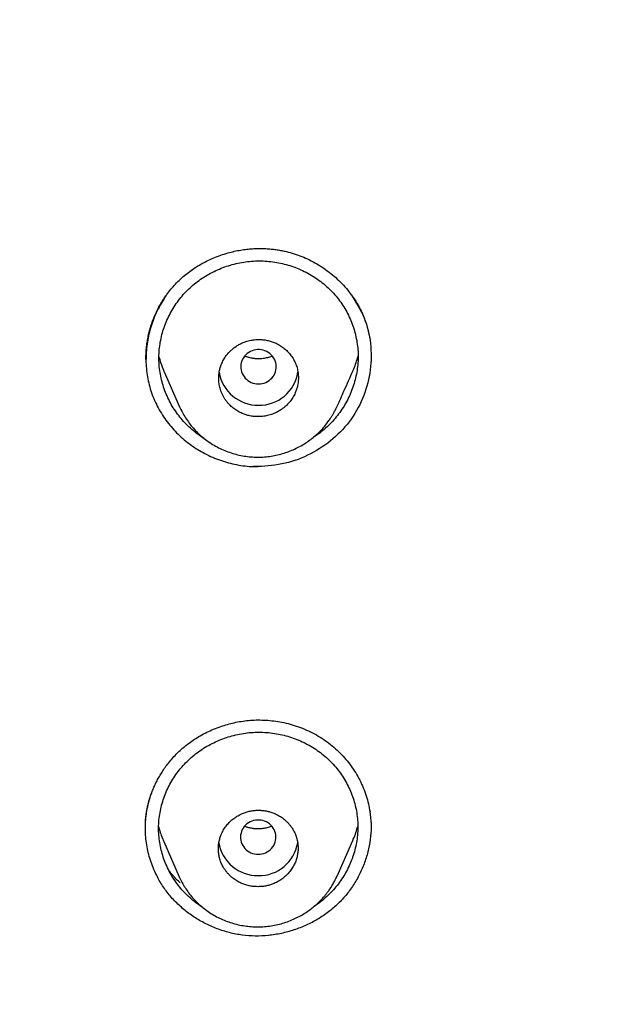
# Model space of a CAD drawing. Header units: millimetres. Extents: x 8 to 601, y 12 to 948.
# Tile 96 of 125: x 319 to 332, y 867 to 889. Entities that reach past the tile are written whole.
import ezdxf

# ---------------------------------------------------------------- set-up
doc = ezdxf.new("R2010")
doc.units = ezdxf.units.MM

msp = doc.modelspace()

# ---------------------------------------------------------------- linework, layer by layer
at = {"color": 7, "linetype": 'Continuous', "lineweight": 30}
for p, q in [((321.963, 881.215), (322.313, 880.421)), ((325.871, 880.438), (325.869, 880.434)), ((324.081, 879.071), (323.984, 879.074)), ((321.953, 870.605), (322.304, 869.808)), ((325.867, 869.818), (326.225, 870.63)), ((322.307, 869.802), (322.305, 869.806))]:
    msp.add_line(p, q, dxfattribs=at)
at = {"color": 7, "linetype": 'Continuous', "lineweight": 30, "flags": 128}
for points in [[(324.094, 880.941), (324.137, 880.943), (324.179, 880.949), (324.22, 880.96), (324.26, 880.975), (324.297, 880.994), (324.333, 881.017), (324.366, 881.043), (324.395, 881.073), (324.422, 881.105), (324.444, 881.14), (324.463, 881.177), (324.477, 881.216), (324.487, 881.255), (324.493, 881.296), (324.494, 881.337), (324.491, 881.378), (324.483, 881.419), (324.471, 881.458), (324.454, 881.496), (324.433, 881.532), (324.409, 881.566), (324.381, 881.597), (324.35, 881.625), (324.315, 881.649), (324.279, 881.67), (324.24, 881.687), (324.2, 881.7), (324.158, 881.709), (324.116, 881.713), (324.073, 881.713), (324.031, 881.709), (323.989, 881.7), (323.949, 881.687), (323.91, 881.67), (323.873, 881.649), (323.839, 881.625), (323.808, 881.597), (323.78, 881.566), (323.755, 881.532), (323.735, 881.496), (323.718, 881.458), (323.706, 881.419), (323.698, 881.378), (323.694, 881.337), (323.696, 881.296), (323.701, 881.255), (323.711, 881.216), (323.726, 881.177), (323.744, 881.14), (323.767, 881.105), (323.793, 881.073), (323.823, 881.043), (323.856, 881.017), (323.891, 880.994), (323.929, 880.975), (323.969, 880.96), (324.01, 880.949), (324.052, 880.943), (324.094, 880.941)], [(324.088, 870.317), (324.13, 870.319), (324.172, 870.326), (324.213, 870.336), (324.253, 870.351), (324.291, 870.37), (324.326, 870.393), (324.359, 870.419), (324.389, 870.449), (324.415, 870.481), (324.437, 870.516), (324.456, 870.553), (324.471, 870.592), (324.481, 870.632), (324.486, 870.672), (324.487, 870.713), (324.484, 870.754), (324.476, 870.795), (324.464, 870.834), (324.447, 870.872), (324.427, 870.908), (324.402, 870.942), (324.374, 870.973), (324.343, 871.001), (324.309, 871.025), (324.272, 871.046), (324.233, 871.063), (324.193, 871.076), (324.151, 871.085), (324.109, 871.089), (324.066, 871.089), (324.024, 871.085), (323.982, 871.076), (323.942, 871.063), (323.903, 871.046), (323.866, 871.025), (323.832, 871.001), (323.801, 870.973), (323.773, 870.942), (323.748, 870.908), (323.728, 870.872), (323.711, 870.834), (323.699, 870.795), (323.691, 870.754), (323.688, 870.713), (323.689, 870.672), (323.695, 870.632), (323.705, 870.592), (323.719, 870.553), (323.738, 870.516), (323.76, 870.481), (323.787, 870.449), (323.816, 870.419), (323.849, 870.393), (323.885, 870.37), (323.922, 870.351), (323.962, 870.336), (324.003, 870.326), (324.045, 870.319), (324.088, 870.317)]]:
    msp.add_lwpolyline(points, dxfattribs=at)
at = {"color": 7, "linetype": 'Continuous', "lineweight": 30}
for centre, start, end in [((324.082, 881.348), 189.4444, 270.8051), ((324.107, 881.347), 269.1629, 350.7446), ((324.075, 870.724), 189.434, 270.8052), ((324.101, 870.723), 269.1655, 350.5273)]:
    msp.add_arc(centre, 0.89, start, end, dxfattribs=at)
for points, knots in [([(367.724, 842.606), (368.186, 843.834), (369.104, 846.279), (370.088, 850.049), (370.862, 853.83), (371.446, 857.622), (371.933, 861.808), (372.287, 866.387), (372.497, 871.352), (372.592, 876.9), (372.582, 883.029), (372.57, 889.759), (372.467, 896.508), (372.148, 903.286), (371.604, 908.942), (370.934, 913.465), (370.268, 916.863), (369.389, 920.247), (368.233, 923.591), (366.816, 926.668), (365.139, 929.432), (363.245, 931.847), (361.035, 933.992), (358.596, 935.846), (356.014, 937.444), (352.893, 939.047), (349.207, 940.568), (344.957, 941.937), (340.641, 943.02), (336.275, 943.847), (331.874, 944.416), (327.463, 944.74), (323.071, 944.867), (318.7, 944.878), (314.329, 944.865), (309.936, 944.738), (305.525, 944.416), (301.124, 943.848), (296.759, 943.02), (292.442, 941.939), (288.193, 940.568), (284.506, 939.048), (281.385, 937.445), (278.803, 935.848), (276.364, 933.992), (274.154, 931.848), (272.261, 929.432), (270.584, 926.668), (269.166, 923.592), (268.011, 920.247), (267.131, 916.863), (266.466, 913.465), (265.796, 908.942), (265.251, 903.286), (264.933, 896.508), (264.829, 889.759), (264.817, 883.029), (264.807, 876.449), (264.93, 869.996), (265.277, 863.671), (265.856, 858.212), (266.575, 853.627), (267.344, 849.914), (268.318, 846.213), (269.222, 843.812), (269.676, 842.606)], [0, 0, 0, 0, 0.01422, 0.028301, 0.042283, 0.056188, 0.070046, 0.088148, 0.106186, 0.124159, 0.148558, 0.172923, 0.197399, 0.221993, 0.24671, 0.259145, 0.27167, 0.284302, 0.297067, 0.309991, 0.320883, 0.3319, 0.342924, 0.353811, 0.364567, 0.375221, 0.391058, 0.40678, 0.422432, 0.438055, 0.453668, 0.469227, 0.484683, 0.500001, 0.515318, 0.530774, 0.546334, 0.561944, 0.577571, 0.59322, 0.608942, 0.624779, 0.635434, 0.646191, 0.657076, 0.668103, 0.679114, 0.690014, 0.702933, 0.7157, 0.728331, 0.740856, 0.753291, 0.778008, 0.802602, 0.827078, 0.851444, 0.875842, 0.898728, 0.921719, 0.944802, 0.958463, 0.9722, 0.986034, 1, 1, 1, 1]), ([(366.332, 842.728), (366.708, 843.715), (367.459, 845.689), (368.322, 848.729), (369.035, 851.799), (369.607, 854.894), (370.066, 858.003), (370.5, 861.715), (370.849, 866.034), (371.072, 870.955), (371.172, 876.1), (371.177, 881.465), (371.162, 887.054), (371.105, 892.646), (370.932, 898.243), (370.577, 903.84), (370.074, 908.492), (369.509, 912.198), (368.981, 914.964), (368.324, 917.709), (367.508, 920.417), (366.501, 923.069), (365.372, 925.421), (364.155, 927.464), (362.906, 929.211), (361.492, 930.837), (359.748, 932.485), (357.646, 934.094), (355.195, 935.625), (352.457, 937.048), (349.444, 938.344), (346.168, 939.5), (342.829, 940.466), (339.443, 941.262), (335.737, 941.953), (331.711, 942.482), (327.376, 942.809), (323.037, 942.941), (318.701, 942.955), (314.363, 942.94), (310.023, 942.807), (305.687, 942.482), (301.661, 941.953), (297.957, 941.263), (294.571, 940.467), (291.233, 939.499), (287.956, 938.343), (284.942, 937.048), (282.205, 935.625), (279.754, 934.094), (277.654, 932.484), (275.908, 930.838), (274.496, 929.211), (273.245, 927.464), (272.029, 925.42), (270.899, 923.069), (269.892, 920.417), (269.077, 917.709), (268.42, 914.965), (267.892, 912.198), (267.327, 908.493), (266.823, 903.84), (266.469, 898.244), (266.296, 892.647), (266.238, 887.054), (266.223, 881.465), (266.228, 876.175), (266.323, 871.179), (266.527, 866.482), (266.885, 861.789), (267.366, 857.69), (267.915, 854.186), (268.478, 851.272), (269.172, 848.382), (270.001, 845.519), (270.712, 843.659), (271.068, 842.728)], [0, 0, 0, 0, 0.011709, 0.0234, 0.035079, 0.046745, 0.058401, 0.070053, 0.08835, 0.106637, 0.124908, 0.145647, 0.166375, 0.187119, 0.207887, 0.228673, 0.249479, 0.259892, 0.270315, 0.28075, 0.291198, 0.301658, 0.31213, 0.319994, 0.327864, 0.335737, 0.343609, 0.354092, 0.364563, 0.37502, 0.38755, 0.400066, 0.41258, 0.425091, 0.437599, 0.45323, 0.468841, 0.484431, 0.499999, 0.515569, 0.531166, 0.546782, 0.562408, 0.574915, 0.587424, 0.599934, 0.612454, 0.624987, 0.635443, 0.645912, 0.656393, 0.664263, 0.672136, 0.680006, 0.687871, 0.698343, 0.708803, 0.71925, 0.729685, 0.740108, 0.750521, 0.771326, 0.792113, 0.81288, 0.833624, 0.854353, 0.875091, 0.892532, 0.909986, 0.927451, 0.944927, 0.955919, 0.966921, 0.977933, 0.988958, 1, 1, 1, 1]), ([(322.394, 883.362), (322.433, 883.395), (322.511, 883.46), (322.633, 883.546), (322.756, 883.624), (322.892, 883.7), (323.04, 883.771), (323.201, 883.835), (323.357, 883.886), (323.508, 883.927), (323.654, 883.957), (323.792, 883.978), (323.923, 883.991), (324.047, 883.998), (324.169, 883.999), (324.288, 883.994), (324.405, 883.984), (324.514, 883.97), (324.62, 883.952), (324.749, 883.924), (324.901, 883.881), (325.074, 883.818), (325.245, 883.743), (325.411, 883.654), (325.572, 883.552), (325.727, 883.437), (325.876, 883.309), (326.016, 883.169), (326.136, 883.028), (326.236, 882.892), (326.32, 882.762), (326.394, 882.627), (326.458, 882.49), (326.51, 882.355), (326.55, 882.224), (326.582, 882.098), (326.597, 882.017), (326.604, 881.977)], [0, 0, 0, 0, 0.028639, 0.056374, 0.083228, 0.109213, 0.14252, 0.174308, 0.204579, 0.233334, 0.260571, 0.286293, 0.310499, 0.333193, 0.354379, 0.377816, 0.399094, 0.418769, 0.438513, 0.458444, 0.492029, 0.526069, 0.560586, 0.595589, 0.631078, 0.667136, 0.703825, 0.741135, 0.779055, 0.807898, 0.837088, 0.866617, 0.895546, 0.923365, 0.950025, 0.975555, 1, 1, 1, 1]), ([(322.875, 879.702), (322.872, 879.703), (322.819, 879.734), (322.721, 879.803), (322.585, 879.91), (322.459, 880.029), (322.343, 880.157), (322.238, 880.293), (322.144, 880.438), (322.063, 880.589), (321.993, 880.745), (321.936, 880.907), (321.892, 881.073), (321.861, 881.242), (321.845, 881.413), (321.843, 881.585), (321.855, 881.757), (321.882, 881.927), (321.922, 882.094), (321.975, 882.258), (322.041, 882.417), (322.119, 882.571), (322.209, 882.718), (322.311, 882.858), (322.423, 882.99), (322.546, 883.113), (322.679, 883.226), (322.821, 883.328), (322.971, 883.42), (323.128, 883.5), (323.291, 883.569), (323.458, 883.625), (323.629, 883.669), (323.803, 883.7), (323.979, 883.717), (324.155, 883.721), (324.272, 883.712), (324.33, 883.708)], [0, 0, 0, 0, 0.001744, 0.031053, 0.060354, 0.089663, 0.118962, 0.148262, 0.177577, 0.206913, 0.236272, 0.265656, 0.295069, 0.32452, 0.354026, 0.383602, 0.41313, 0.442596, 0.472018, 0.501408, 0.530769, 0.560103, 0.589409, 0.618691, 0.647959, 0.67723, 0.70652, 0.735842, 0.765198, 0.794579, 0.823974, 0.853365, 0.88274, 0.912089, 0.94141, 0.970713, 1, 1, 1, 1]), ([(324.33, 883.708), (324.389, 883.701), (324.505, 883.687), (324.677, 883.649), (324.845, 883.6), (325.009, 883.538), (325.168, 883.463), (325.32, 883.377), (325.466, 883.28), (325.602, 883.171), (325.73, 883.052), (325.847, 882.923), (325.952, 882.786), (326.046, 882.641), (326.128, 882.49), (326.197, 882.333), (326.254, 882.171), (326.297, 882.006), (326.327, 881.838), (326.344, 881.669), (326.346, 881.498), (326.334, 881.327), (326.307, 881.158), (326.267, 880.991), (326.214, 880.828), (326.149, 880.668), (326.071, 880.514), (325.981, 880.366), (325.879, 880.225), (325.767, 880.092), (325.644, 879.969), (325.511, 879.856), (325.407, 879.777), (325.345, 879.74), (325.332, 879.733)], [0, 0, 0, 0, 0.031924, 0.063864, 0.095828, 0.127821, 0.159846, 0.191908, 0.224019, 0.256199, 0.288466, 0.320675, 0.352806, 0.384882, 0.416916, 0.448915, 0.480882, 0.51282, 0.544735, 0.576639, 0.608551, 0.640484, 0.67245, 0.70445, 0.736478, 0.768518, 0.800554, 0.832569, 0.864554, 0.896507, 0.928436, 0.960347, 0.992256, 1, 1, 1, 1]), ([(321.551, 881.493), (321.551, 881.501), (321.551, 881.522), (321.551, 881.562), (321.553, 881.615), (321.556, 881.683), (321.563, 881.764), (321.575, 881.859), (321.592, 881.967), (321.616, 882.078), (321.646, 882.191), (321.682, 882.304), (321.726, 882.424), (321.78, 882.55), (321.842, 882.673), (321.91, 882.792), (321.984, 882.906), (322.069, 883.021), (322.165, 883.137), (322.272, 883.252), (322.353, 883.325), (322.394, 883.362)], [0, 0, 0, 0, 0.013161, 0.032749, 0.058833, 0.091439, 0.130582, 0.176274, 0.228527, 0.287354, 0.339161, 0.395197, 0.455475, 0.520014, 0.588844, 0.649514, 0.71323, 0.780045, 0.850036, 0.923305, 1, 1, 1, 1]), ([(321.556, 881.498), (321.556, 881.518), (321.554, 881.6), (321.565, 881.743), (321.59, 881.927), (321.629, 882.109), (321.681, 882.288), (321.746, 882.463), (321.824, 882.633), (321.909, 882.79), (321.974, 882.886), (322.004, 882.93)], [0, 0, 0, 0, 0.039791, 0.161894, 0.284123, 0.406441, 0.528807, 0.65118, 0.773534, 0.895864, 1, 1, 1, 1]), ([(322.004, 882.93), (321.974, 882.886), (321.909, 882.79), (321.824, 882.633), (321.746, 882.463), (321.681, 882.288), (321.629, 882.109), (321.59, 881.927), (321.565, 881.743), (321.554, 881.6), (321.556, 881.518), (321.556, 881.498)], [0, 0, 0, 0, 0.104136, 0.226466, 0.34882, 0.471193, 0.593559, 0.715877, 0.838106, 0.960209, 1, 1, 1, 1]), ([(326.194, 882.946), (326.299, 882.778), (326.51, 882.44), (326.645, 881.854), (326.642, 881.254), (326.494, 880.669), (326.208, 880.132), (325.792, 879.681), (325.279, 879.342), (324.699, 879.116), (324.287, 879.086), (324.081, 879.071)], [0, 0, 0, 0, 0.109805, 0.221005, 0.332143, 0.443387, 0.554839, 0.666145, 0.777175, 0.888332, 1, 1, 1, 1]), ([(321.736, 882.444), (321.716, 882.393), (321.673, 882.283), (321.624, 882.111), (321.585, 881.93), (321.56, 881.746), (321.549, 881.562), (321.552, 881.377), (321.569, 881.192), (321.601, 881.009), (321.647, 880.828), (321.708, 880.651), (321.784, 880.48), (321.873, 880.315), (321.974, 880.158), (322.087, 880.009), (322.211, 879.869), (322.345, 879.739), (322.489, 879.618), (322.641, 879.508), (322.801, 879.409), (322.968, 879.321), (323.142, 879.246), (323.322, 879.183), (323.506, 879.133), (323.695, 879.097), (323.887, 879.075), (324.016, 879.072), (324.081, 879.071)], [0, 0, 0, 0, 0.034456, 0.072892, 0.111322, 0.149757, 0.188209, 0.226694, 0.265239, 0.303879, 0.342662, 0.381652, 0.420641, 0.459422, 0.498057, 0.536594, 0.57507, 0.61351, 0.651933, 0.690353, 0.728783, 0.767236, 0.805728, 0.844285, 0.882938, 0.921733, 0.960728, 1, 1, 1, 1]), ([(324.094, 880.2), (324.134, 880.202), (324.212, 880.205), (324.328, 880.229), (324.431, 880.264), (324.52, 880.305), (324.596, 880.35), (324.667, 880.402), (324.738, 880.465), (324.808, 880.543), (324.873, 880.635), (324.921, 880.728), (324.955, 880.818), (324.975, 880.893), (324.987, 880.961), (324.993, 881.02), (324.996, 881.097), (324.989, 881.192), (324.967, 881.303), (324.935, 881.392), (324.903, 881.461), (324.875, 881.512), (324.844, 881.56), (324.809, 881.607), (324.772, 881.652), (324.721, 881.703), (324.655, 881.76), (324.567, 881.82), (324.475, 881.866), (324.382, 881.901), (324.307, 881.921), (324.244, 881.933), (324.195, 881.939), (324.145, 881.943), (324.072, 881.944), (323.976, 881.937), (323.86, 881.914), (323.758, 881.88), (323.669, 881.838), (323.593, 881.794), (323.522, 881.742), (323.451, 881.679), (323.381, 881.602), (323.316, 881.509), (323.268, 881.416), (323.234, 881.327), (323.214, 881.251), (323.202, 881.184), (323.196, 881.125), (323.193, 881.047), (323.199, 880.951), (323.222, 880.839), (323.255, 880.746), (323.292, 880.67), (323.326, 880.61), (323.365, 880.554), (323.409, 880.5), (323.465, 880.442), (323.536, 880.381), (323.627, 880.321), (323.72, 880.274), (323.812, 880.24), (323.902, 880.217), (323.997, 880.202), (324.061, 880.201), (324.094, 880.2)], [0, 0, 0, 0, 0.02086, 0.041721, 0.062582, 0.078232, 0.093883, 0.109534, 0.125185, 0.145153, 0.165462, 0.186111, 0.201827, 0.217734, 0.228448, 0.239248, 0.250133, 0.270647, 0.291284, 0.312044, 0.322477, 0.332941, 0.343435, 0.353961, 0.364519, 0.375107, 0.3929, 0.411909, 0.432132, 0.448102, 0.464755, 0.473342, 0.482099, 0.491028, 0.500128, 0.520949, 0.541769, 0.56259, 0.57821, 0.59383, 0.609451, 0.625071, 0.644978, 0.665251, 0.68589, 0.701615, 0.717546, 0.728284, 0.739113, 0.750035, 0.770842, 0.791659, 0.812485, 0.824991, 0.8375, 0.850013, 0.86253, 0.87505, 0.893546, 0.912973, 0.933329, 0.949212, 0.965617, 0.982547, 1, 1, 1, 1]), ([(321.846, 881.554), (321.859, 881.506), (321.888, 881.402), (321.929, 881.289), (321.959, 881.226), (321.964, 881.216)], [0, 0, 0, 0, 0.416388, 0.90505, 1, 1, 1, 1]), ([(324.404, 881.569), (324.398, 881.566), (324.363, 881.549), (324.293, 881.529), (324.195, 881.509), (324.103, 881.504), (324.02, 881.508), (323.944, 881.518), (323.871, 881.536), (323.816, 881.553), (323.789, 881.565), (323.783, 881.568)], [0, 0, 0, 0, 0.031335, 0.179442, 0.334817, 0.497028, 0.608663, 0.726813, 0.858185, 0.965501, 1, 1, 1, 1]), ([(326.229, 881.241), (326.23, 881.243), (326.252, 881.29), (326.287, 881.385), (326.324, 881.492), (326.339, 881.554), (326.343, 881.568)], [0, 0, 0, 0, 0.018306, 0.448092, 0.880381, 1, 1, 1, 1]), ([(325.874, 880.437), (325.925, 880.553), (326.041, 880.816), (326.162, 881.088), (326.229, 881.241)], [0, 0, 0, 0, 0.441509, 1, 1, 1, 1]), ([(322.312, 880.423), (322.332, 880.38), (322.373, 880.293), (322.447, 880.169), (322.53, 880.049), (322.623, 879.935), (322.726, 879.827), (322.838, 879.727), (322.96, 879.635), (323.089, 879.552), (323.225, 879.48), (323.366, 879.419), (323.511, 879.369), (323.659, 879.33), (323.809, 879.303), (323.961, 879.288), (324.113, 879.284), (324.265, 879.292), (324.415, 879.313), (324.562, 879.344), (324.706, 879.386), (324.844, 879.438), (324.976, 879.499), (325.101, 879.568), (325.219, 879.644), (325.329, 879.727), (325.431, 879.816), (325.524, 879.91), (325.61, 880.009), (325.678, 880.1), (325.73, 880.179), (325.769, 880.241), (325.799, 880.295), (325.824, 880.338), (325.842, 880.373), (325.858, 880.405), (325.867, 880.424), (325.871, 880.433)], [0, 0, 0, 0, 0.032001, 0.064313, 0.096947, 0.129924, 0.163281, 0.197068, 0.2313, 0.265807, 0.300363, 0.334738, 0.368954, 0.403031, 0.436987, 0.470846, 0.504636, 0.538396, 0.572088, 0.60554, 0.638781, 0.671768, 0.704204, 0.736075, 0.767406, 0.798218, 0.828537, 0.858389, 0.887802, 0.916651, 0.935139, 0.951711, 0.966356, 0.976142, 0.984959, 0.992881, 1, 1, 1, 1]), ([(321.539, 870.907), (321.538, 870.923), (321.538, 870.958), (321.538, 871.022), (321.542, 871.093), (321.55, 871.17), (321.561, 871.251), (321.576, 871.334), (321.594, 871.417), (321.615, 871.501), (321.641, 871.589), (321.673, 871.683), (321.711, 871.782), (321.754, 871.88), (321.802, 871.978), (321.855, 872.076), (321.916, 872.176), (321.985, 872.279), (322.066, 872.387), (322.159, 872.497), (322.266, 872.609), (322.388, 872.721), (322.516, 872.823), (322.648, 872.915), (322.781, 872.996), (322.925, 873.073), (323.08, 873.144), (323.236, 873.203), (323.391, 873.252), (323.544, 873.29), (323.704, 873.32), (323.869, 873.341), (324.04, 873.351), (324.216, 873.349), (324.396, 873.335), (324.579, 873.309), (324.763, 873.269), (324.949, 873.214), (325.135, 873.145), (325.254, 873.087), (325.315, 873.058)], [0, 0, 0, 0, 0.012558, 0.026927, 0.040906, 0.056527, 0.07283, 0.089364, 0.106135, 0.123141, 0.140382, 0.160788, 0.181505, 0.202527, 0.223846, 0.245457, 0.267743, 0.291877, 0.317925, 0.345869, 0.375697, 0.40744, 0.441164, 0.469582, 0.499281, 0.53026, 0.562516, 0.596042, 0.624947, 0.654727, 0.685381, 0.716879, 0.74919, 0.782339, 0.816353, 0.85125, 0.887047, 0.923761, 0.961405, 1, 1, 1, 1]), ([(322.84, 869.112), (322.798, 869.139), (322.707, 869.198), (322.578, 869.301), (322.452, 869.419), (322.336, 869.545), (322.231, 869.681), (322.137, 869.824), (322.056, 869.973), (321.986, 870.129), (321.929, 870.289), (321.885, 870.453), (321.855, 870.62), (321.838, 870.79), (321.836, 870.96), (321.848, 871.131), (321.875, 871.299), (321.915, 871.465), (321.968, 871.627), (322.034, 871.785), (322.112, 871.937), (322.203, 872.083), (322.304, 872.222), (322.417, 872.352), (322.54, 872.474), (322.673, 872.586), (322.815, 872.687), (322.965, 872.778), (323.122, 872.857), (323.285, 872.925), (323.452, 872.981), (323.623, 873.024), (323.797, 873.055), (323.973, 873.072), (324.149, 873.076), (324.266, 873.067), (324.325, 873.063)], [0, 0, 0, 0, 0.025709, 0.05517, 0.084638, 0.114096, 0.143555, 0.173028, 0.202523, 0.232042, 0.261588, 0.291164, 0.32078, 0.350453, 0.3802, 0.409898, 0.43953, 0.469117, 0.49867, 0.528192, 0.557686, 0.587152, 0.616594, 0.646023, 0.675456, 0.704909, 0.734393, 0.76391, 0.793454, 0.82301, 0.852563, 0.882099, 0.911609, 0.941091, 0.970554, 1, 1, 1, 1]), ([(324.325, 873.063), (324.383, 873.056), (324.499, 873.042), (324.671, 873.005), (324.84, 872.956), (325.003, 872.894), (325.162, 872.82), (325.314, 872.735), (325.459, 872.639), (325.596, 872.531), (325.723, 872.413), (325.84, 872.285), (325.946, 872.149), (326.039, 872.006), (326.121, 871.856), (326.19, 871.701), (326.247, 871.541), (326.29, 871.378), (326.321, 871.211), (326.337, 871.043), (326.339, 870.874), (326.327, 870.705), (326.301, 870.537), (326.261, 870.372), (326.208, 870.21), (326.142, 870.052), (326.064, 869.899), (325.974, 869.752), (325.873, 869.612), (325.76, 869.481), (325.637, 869.358), (325.504, 869.247), (325.409, 869.175), (325.357, 869.143), (325.354, 869.142)], [0, 0, 0, 0, 0.032118, 0.064252, 0.096411, 0.128599, 0.160821, 0.193082, 0.225395, 0.25778, 0.290255, 0.322669, 0.355002, 0.387278, 0.419511, 0.451707, 0.483871, 0.516006, 0.548119, 0.580222, 0.612336, 0.64447, 0.676637, 0.708839, 0.741066, 0.773305, 0.805539, 0.837751, 0.869933, 0.902081, 0.934208, 0.966315, 0.998422, 1, 1, 1, 1]), ([(325.315, 873.058), (325.372, 873.027), (325.487, 872.965), (325.647, 872.855), (325.798, 872.734), (325.939, 872.603), (326.068, 872.461), (326.186, 872.311), (326.292, 872.153), (326.384, 871.988), (326.464, 871.817), (326.529, 871.64), (326.58, 871.459), (326.602, 871.335), (326.613, 871.274)], [0, 0, 0, 0, 0.083867, 0.1675, 0.250995, 0.334411, 0.417777, 0.501098, 0.584372, 0.667586, 0.750738, 0.833833, 0.916901, 1, 1, 1, 1]), ([(321.853, 869.727), (321.824, 869.781), (321.766, 869.888), (321.696, 870.055), (321.637, 870.225), (321.592, 870.398), (321.561, 870.572), (321.542, 870.747), (321.536, 870.921), (321.544, 871.094), (321.565, 871.264), (321.598, 871.432), (321.638, 871.584), (321.672, 871.678), (321.687, 871.719)], [0, 0, 0, 0, 0.088296, 0.176033, 0.263183, 0.349712, 0.435587, 0.520787, 0.605307, 0.689163, 0.772395, 0.85497, 0.936892, 1, 1, 1, 1]), ([(324.088, 869.584), (324.119, 869.585), (324.181, 869.587), (324.273, 869.602), (324.361, 869.625), (324.454, 869.659), (324.549, 869.706), (324.643, 869.769), (324.727, 869.841), (324.802, 869.924), (324.867, 870.017), (324.91, 870.098), (324.936, 870.164), (324.952, 870.21), (324.965, 870.258), (324.975, 870.306), (324.982, 870.355), (324.987, 870.405), (324.988, 870.467), (324.984, 870.545), (324.968, 870.641), (324.94, 870.735), (324.902, 870.824), (324.862, 870.896), (324.818, 870.959), (324.774, 871.012), (324.715, 871.073), (324.64, 871.136), (324.55, 871.193), (324.461, 871.237), (324.388, 871.264), (324.332, 871.28), (324.292, 871.29), (324.253, 871.297), (324.217, 871.303), (324.182, 871.307), (324.148, 871.309), (324.117, 871.31), (324.066, 871.311), (323.995, 871.307), (323.905, 871.293), (323.818, 871.271), (323.726, 871.237), (323.63, 871.19), (323.535, 871.127), (323.45, 871.055), (323.375, 870.973), (323.31, 870.882), (323.262, 870.79), (323.228, 870.701), (323.21, 870.636), (323.201, 870.588), (323.196, 870.559), (323.192, 870.53), (323.19, 870.5), (323.188, 870.47), (323.187, 870.422), (323.191, 870.351), (323.207, 870.255), (323.234, 870.161), (323.272, 870.072), (323.313, 870), (323.357, 869.937), (323.401, 869.883), (323.46, 869.821), (323.536, 869.758), (323.626, 869.7), (323.716, 869.656), (323.81, 869.622), (323.907, 869.598), (324.002, 869.585), (324.061, 869.584), (324.088, 869.584)], [0, 0, 0, 0, 0.01669, 0.033083, 0.049179, 0.064977, 0.085573, 0.105642, 0.125185, 0.145396, 0.16585, 0.186546, 0.195496, 0.204491, 0.21353, 0.222614, 0.231743, 0.240917, 0.250136, 0.266114, 0.28403, 0.303884, 0.320051, 0.337308, 0.349423, 0.362022, 0.375106, 0.395616, 0.414732, 0.432453, 0.448778, 0.45642, 0.463712, 0.470655, 0.477249, 0.483494, 0.489389, 0.494936, 0.500133, 0.516412, 0.532503, 0.548404, 0.564118, 0.58477, 0.605089, 0.625073, 0.644816, 0.664989, 0.685594, 0.701337, 0.717323, 0.722708, 0.728119, 0.733559, 0.739025, 0.744518, 0.750038, 0.765901, 0.783752, 0.803589, 0.819775, 0.83708, 0.849241, 0.861899, 0.875054, 0.895768, 0.915028, 0.932832, 0.94918, 0.968707, 0.985648, 1, 1, 1, 1]), ([(326.611, 871.281), (326.622, 871.189), (326.643, 871.003), (326.63, 870.721), (326.585, 870.439), (326.507, 870.164), (326.398, 869.898), (326.259, 869.646), (326.092, 869.411), (325.897, 869.197), (325.677, 869.008), (325.434, 868.845), (325.173, 868.709), (324.897, 868.602), (324.611, 868.524), (324.318, 868.478), (324.021, 868.464), (323.726, 868.485), (323.437, 868.541), (323.156, 868.629), (322.889, 868.748), (322.636, 868.894), (322.403, 869.067), (322.192, 869.264), (322.004, 869.483), (321.903, 869.646), (321.853, 869.727)], [0, 0, 0, 0, 0.040755, 0.08249, 0.124306, 0.166166, 0.208001, 0.249737, 0.291318, 0.332737, 0.374153, 0.415729, 0.457458, 0.499288, 0.541146, 0.582967, 0.624715, 0.666412, 0.708075, 0.749719, 0.79138, 0.833061, 0.874752, 0.916448, 0.958173, 1, 1, 1, 1]), ([(321.839, 870.934), (321.843, 870.916), (321.859, 870.851), (321.897, 870.742), (321.931, 870.65), (321.953, 870.605), (321.953, 870.605)], [0, 0, 0, 0, 0.1611512, 0.569589, 0.9996951, 1, 1, 1, 1]), ([(324.394, 870.949), (324.388, 870.947), (324.354, 870.931), (324.284, 870.911), (324.185, 870.892), (324.093, 870.887), (324.009, 870.891), (323.933, 870.901), (323.86, 870.919), (323.808, 870.935), (323.783, 870.946), (323.779, 870.948)], [0, 0, 0, 0, 0.028486, 0.179464, 0.33756, 0.502306, 0.615534, 0.735401, 0.86887, 0.978002, 1, 1, 1, 1]), ([(326.224, 870.63), (326.228, 870.638), (326.256, 870.696), (326.294, 870.801), (326.323, 870.899), (326.336, 870.945)], [0, 0, 0, 0, 0.081357, 0.573002, 1, 1, 1, 1]), ([(322.324, 869.668), (322.321, 869.671), (322.277, 869.71), (322.22, 869.771), (322.151, 869.848), (322.109, 869.899), (322.085, 869.93), (322.075, 869.943)], [0, 0, 0, 0, 0.038278, 0.46669, 0.674961, 0.869899, 1, 1, 1, 1]), ([(322.304, 869.808), (322.324, 869.766), (322.363, 869.681), (322.435, 869.561), (322.515, 869.445), (322.604, 869.334), (322.703, 869.229), (322.81, 869.132), (322.926, 869.042), (323.05, 868.96), (323.179, 868.888), (323.315, 868.826), (323.455, 868.774), (323.598, 868.733), (323.745, 868.702), (323.893, 868.683), (324.044, 868.674), (324.194, 868.678), (324.345, 868.693), (324.493, 868.719), (324.639, 868.756), (324.78, 868.804), (324.914, 868.861), (325.039, 868.924), (325.153, 868.992), (325.257, 869.064), (325.351, 869.138), (325.436, 869.213), (325.512, 869.288), (325.572, 869.355), (325.623, 869.417), (325.669, 869.477), (325.717, 869.546), (325.768, 869.626), (325.819, 869.718), (325.85, 869.784), (325.866, 869.819)], [0, 0, 0, 0, 0.031207, 0.062661, 0.094373, 0.126361, 0.158658, 0.191307, 0.224352, 0.257637, 0.29107, 0.324459, 0.357813, 0.391151, 0.424491, 0.457853, 0.491265, 0.52476, 0.55837, 0.591919, 0.625377, 0.658775, 0.6915, 0.722709, 0.752424, 0.780665, 0.807451, 0.832796, 0.856711, 0.879203, 0.893882, 0.910562, 0.92951, 0.950729, 0.974225, 1, 1, 1, 1])]:
    msp.add_open_spline(points, degree=3, knots=knots, dxfattribs=at)

doc.saveas('drawing.dxf')
